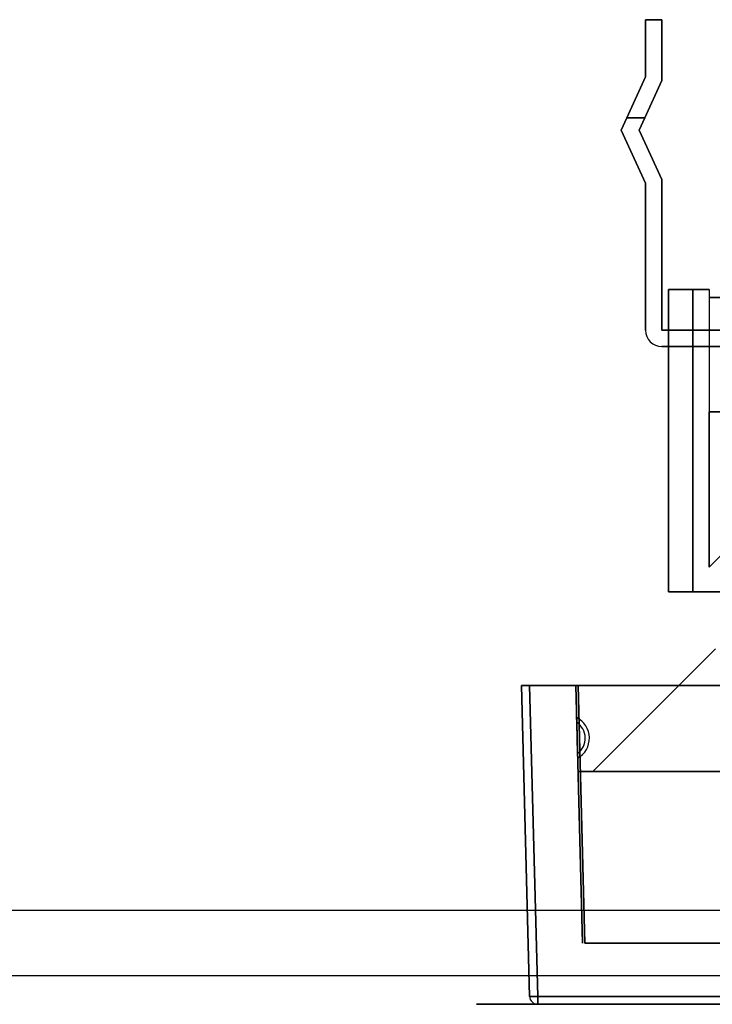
# Model space of a CAD drawing. Header units: millimetres. Extents: x 0 to 1524, y 0 to 1016.
# Tile 80 of 256: x 666 to 675, y 76 to 88. Entities that reach past the tile are written whole.
import ezdxf

# ---------------------------------------------------------------- set-up
doc = ezdxf.new("R2010")
doc.units = ezdxf.units.MM
doc.header["$LTSCALE"] = 83.82
doc.layers.get('0').update_dxf_attribs({"linetype": 'CONTINUOUS'})

msp = doc.modelspace()

# ---------------------------------------------------------------- linework, layer by layer
at = {"color": 6, "linetype": 'CONTINUOUS'}
for p, q in [((673.914, 87.557), (673.914, 88.257)), ((673.914, 88.257), (673.914, 87.557)), ((674.114, 88.257), (673.914, 88.257)), ((673.914, 88.257), (674.114, 88.257)), ((673.914, 87.557), (673.914, 88.257)), ((673.914, 88.257), (673.914, 87.557)), ((674.114, 88.257), (673.914, 88.257)), ((673.914, 88.257), (674.114, 88.257)), ((673.914, 87.557), (673.914, 88.257)), ((673.914, 88.257), (673.914, 87.557)), ((674.114, 88.257), (673.914, 88.257)), ((673.914, 88.257), (674.114, 88.257)), ((673.914, 87.557), (673.914, 88.257)), ((673.914, 88.257), (673.914, 87.557)), ((674.114, 88.257), (673.914, 88.257)), ((673.914, 88.257), (674.114, 88.257)), ((673.914, 87.557), (673.914, 88.257)), ((673.914, 88.257), (673.914, 87.557)), ((674.114, 88.257), (673.914, 88.257)), ((673.914, 88.257), (674.114, 88.257)), ((673.914, 87.557), (673.914, 88.257)), ((673.914, 88.257), (673.914, 87.557)), ((674.114, 88.257), (673.914, 88.257)), ((673.914, 88.257), (674.114, 88.257)), ((674.114, 88.257), (674.114, 87.513)), ((674.114, 87.513), (674.114, 88.257)), ((674.114, 88.257), (674.114, 87.513)), ((674.114, 87.513), (674.114, 88.257)), ((674.114, 88.257), (674.114, 87.513)), ((674.114, 87.513), (674.114, 88.257)), ((674.114, 88.257), (674.114, 87.513)), ((674.114, 87.513), (674.114, 88.257)), ((674.114, 88.257), (674.114, 87.513)), ((674.114, 87.513), (674.114, 88.257)), ((674.114, 88.257), (674.114, 87.513)), ((674.114, 87.513), (674.114, 88.257)), ((673.914, 87.557), (673.684, 87.057)), ((673.684, 87.057), (673.914, 87.557)), ((673.914, 87.557), (673.684, 87.057)), ((673.684, 87.057), (673.914, 87.557)), ((673.914, 87.557), (673.684, 87.057)), ((673.684, 87.057), (673.914, 87.557)), ((673.914, 87.557), (673.684, 87.057)), ((673.684, 87.057), (673.914, 87.557)), ((673.914, 87.557), (673.684, 87.057)), ((673.684, 87.057), (673.914, 87.557)), ((673.914, 87.557), (673.684, 87.057)), ((673.684, 87.057), (673.914, 87.557)), ((673.904, 87.057), (674.114, 87.513)), ((674.114, 87.513), (673.904, 87.057)), ((673.904, 87.057), (674.114, 87.513)), ((674.114, 87.513), (673.904, 87.057)), ((673.904, 87.057), (674.114, 87.513)), ((674.114, 87.513), (673.904, 87.057)), ((673.904, 87.057), (674.114, 87.513)), ((674.114, 87.513), (673.904, 87.057)), ((673.904, 87.057), (674.114, 87.513)), ((674.114, 87.513), (673.904, 87.057)), ((673.904, 87.057), (674.114, 87.513)), ((674.114, 87.513), (673.904, 87.057)), ((673.614, 86.907), (673.684, 87.057)), ((673.684, 87.057), (673.614, 86.907)), ((673.614, 86.907), (673.684, 87.057)), ((673.684, 87.057), (673.614, 86.907)), ((673.614, 86.907), (673.684, 87.057)), ((673.684, 87.057), (673.614, 86.907)), ((673.614, 86.907), (673.684, 87.057)), ((673.684, 87.057), (673.614, 86.907)), ((673.614, 86.907), (673.684, 87.057)), ((673.684, 87.057), (673.614, 86.907)), ((673.614, 86.907), (673.684, 87.057)), ((673.684, 87.057), (673.614, 86.907)), ((673.684, 87.057), (673.904, 87.057)), ((673.904, 87.057), (673.684, 87.057)), ((673.684, 87.057), (673.904, 87.057)), ((673.904, 87.057), (673.684, 87.057)), ((673.684, 87.057), (673.904, 87.057)), ((673.904, 87.057), (673.684, 87.057)), ((673.684, 87.057), (673.904, 87.057)), ((673.904, 87.057), (673.684, 87.057)), ((673.684, 87.057), (673.904, 87.057)), ((673.904, 87.057), (673.684, 87.057)), ((673.684, 87.057), (673.904, 87.057)), ((673.904, 87.057), (673.684, 87.057)), ((673.904, 87.057), (673.835, 86.907)), ((673.835, 86.907), (673.904, 87.057)), ((673.904, 87.057), (673.835, 86.907)), ((673.835, 86.907), (673.904, 87.057)), ((673.904, 87.057), (673.835, 86.907)), ((673.835, 86.907), (673.904, 87.057)), ((673.904, 87.057), (673.835, 86.907)), ((673.835, 86.907), (673.904, 87.057)), ((673.904, 87.057), (673.835, 86.907)), ((673.835, 86.907), (673.904, 87.057)), ((673.904, 87.057), (673.835, 86.907)), ((673.835, 86.907), (673.904, 87.057)), ((673.914, 86.257), (673.614, 86.907)), ((673.614, 86.907), (673.914, 86.257)), ((673.914, 86.257), (673.614, 86.907)), ((673.614, 86.907), (673.914, 86.257)), ((673.914, 86.257), (673.614, 86.907)), ((673.614, 86.907), (673.914, 86.257)), ((673.914, 86.257), (673.614, 86.907)), ((673.614, 86.907), (673.914, 86.257)), ((673.914, 86.257), (673.614, 86.907)), ((673.614, 86.907), (673.914, 86.257)), ((673.914, 86.257), (673.614, 86.907)), ((673.614, 86.907), (673.914, 86.257)), ((673.835, 86.907), (674.114, 86.301)), ((674.114, 86.301), (673.835, 86.907)), ((673.835, 86.907), (674.114, 86.301)), ((674.114, 86.301), (673.835, 86.907)), ((673.835, 86.907), (674.114, 86.301)), ((674.114, 86.301), (673.835, 86.907)), ((673.835, 86.907), (674.114, 86.301)), ((674.114, 86.301), (673.835, 86.907)), ((673.835, 86.907), (674.114, 86.301)), ((674.114, 86.301), (673.835, 86.907)), ((673.835, 86.907), (674.114, 86.301)), ((674.114, 86.301), (673.835, 86.907)), ((674.114, 86.301), (674.114, 84.457)), ((674.114, 84.457), (674.114, 86.301)), ((674.114, 84.457), (674.114, 86.301)), ((674.114, 84.457), (674.114, 86.301)), ((674.114, 84.457), (674.114, 86.301)), ((674.114, 86.301), (674.114, 84.457)), ((674.114, 86.301), (674.114, 84.457)), ((674.114, 84.457), (674.114, 86.301)), ((674.114, 84.457), (674.114, 86.301)), ((674.114, 84.457), (674.114, 86.301)), ((674.114, 84.457), (674.114, 86.301)), ((674.114, 86.301), (674.114, 84.457)), ((673.914, 86.257), (673.914, 84.457)), ((673.914, 84.457), (673.914, 86.257)), ((673.914, 86.257), (673.914, 84.457)), ((673.914, 86.257), (673.914, 84.457)), ((673.914, 86.257), (673.914, 84.457)), ((673.914, 84.457), (673.914, 86.257)), ((673.914, 86.257), (673.914, 84.457)), ((673.914, 84.457), (673.914, 86.257)), ((673.914, 86.257), (673.914, 84.457)), ((673.914, 86.257), (673.914, 84.457)), ((673.914, 86.257), (673.914, 84.457)), ((673.914, 84.457), (673.914, 86.257)), ((674.194, 84.957), (674.694, 84.957)), ((674.194, 84.957), (674.194, 84.457)), ((674.694, 84.957), (674.194, 84.957)), ((674.194, 84.957), (674.194, 81.257)), ((674.194, 81.257), (674.194, 84.957)), ((674.194, 84.957), (674.194, 84.457)), ((674.194, 84.957), (674.694, 84.957)), ((674.194, 84.957), (674.194, 84.457)), ((674.694, 84.957), (674.194, 84.957)), ((674.194, 84.957), (674.194, 81.257)), ((674.194, 81.257), (674.194, 84.957)), ((674.194, 84.957), (674.194, 84.457)), ((674.694, 84.957), (674.494, 84.957)), ((674.494, 84.957), (674.694, 84.957)), ((674.494, 81.257), (674.494, 84.957)), ((674.494, 84.957), (674.494, 81.257)), ((674.694, 84.957), (674.494, 84.957)), ((674.494, 84.957), (674.694, 84.957)), ((674.494, 81.257), (674.494, 84.957)), ((674.494, 84.957), (674.494, 81.257)), ((674.694, 84.957), (674.694, 84.857)), ((674.694, 84.957), (674.694, 83.457)), ((674.694, 84.957), (674.694, 83.457)), ((674.694, 84.957), (674.694, 84.857)), ((674.694, 84.957), (674.694, 84.857)), ((674.694, 84.957), (674.694, 83.457)), ((674.694, 84.957), (674.694, 83.457)), ((674.694, 84.957), (674.694, 84.857)), ((674.694, 84.857), (674.694, 84.457)), ((674.694, 84.857), (674.694, 81.557)), ((674.694, 84.857), (676.594, 84.857)), ((674.694, 84.857), (674.694, 81.557)), ((676.594, 84.857), (674.694, 84.857)), ((674.694, 84.857), (674.694, 84.457)), ((674.694, 84.857), (674.694, 84.457)), ((674.694, 84.857), (674.694, 81.557)), ((674.694, 84.857), (676.594, 84.857)), ((674.694, 84.857), (674.694, 81.557)), ((676.594, 84.857), (674.694, 84.857)), ((674.694, 84.857), (674.694, 84.457)), ((674.114, 84.457), (674.994, 84.457)), ((674.994, 84.457), (674.114, 84.457)), ((674.994, 84.457), (674.114, 84.457)), ((674.994, 84.457), (674.114, 84.457)), ((674.994, 84.457), (674.114, 84.457)), ((674.114, 84.457), (674.994, 84.457)), ((674.114, 84.457), (674.994, 84.457)), ((674.994, 84.457), (674.114, 84.457)), ((674.994, 84.457), (674.114, 84.457)), ((674.994, 84.457), (674.114, 84.457)), ((674.994, 84.457), (674.114, 84.457)), ((674.114, 84.457), (674.994, 84.457)), ((674.694, 84.457), (674.194, 84.457)), ((674.194, 84.457), (674.694, 84.457)), ((674.694, 84.457), (674.194, 84.457)), ((674.194, 84.457), (674.694, 84.457)), ((674.994, 84.257), (674.114, 84.257)), ((674.114, 84.257), (674.994, 84.257)), ((674.114, 84.257), (674.994, 84.257)), ((674.114, 84.257), (674.994, 84.257)), ((674.994, 84.257), (674.114, 84.257)), ((674.114, 84.257), (674.994, 84.257)), ((674.994, 84.257), (674.114, 84.257)), ((674.114, 84.257), (674.994, 84.257)), ((674.114, 84.257), (674.994, 84.257)), ((674.114, 84.257), (674.994, 84.257)), ((674.994, 84.257), (674.114, 84.257)), ((674.114, 84.257), (674.994, 84.257)), ((676.594, 83.457), (674.694, 83.457)), ((674.694, 83.457), (676.594, 83.457)), ((676.594, 83.457), (674.694, 83.457)), ((674.694, 83.457), (676.594, 83.457)), ((673.269, 79.057), (674.769, 80.557)), ((673.269, 79.057), (674.769, 80.557)), ((673.269, 79.057), (674.769, 80.557)), ((673.269, 79.057), (674.769, 80.557)), ((672.494, 80.107), (672.394, 80.107)), ((672.394, 80.107), (672.494, 76.304)), ((672.494, 76.304), (672.394, 80.107)), ((672.394, 80.107), (672.494, 80.107)), ((672.494, 80.107), (672.394, 80.107)), ((672.394, 80.107), (672.494, 76.304)), ((672.494, 76.304), (672.394, 80.107)), ((672.394, 80.107), (672.494, 80.107)), ((672.494, 80.107), (685.694, 80.107)), ((672.594, 76.304), (672.494, 80.107)), ((685.694, 80.107), (672.494, 80.107)), ((672.494, 80.107), (672.594, 76.304)), ((672.494, 80.107), (685.694, 80.107)), ((672.594, 76.304), (672.494, 80.107)), ((685.694, 80.107), (672.494, 80.107)), ((672.494, 80.107), (672.594, 76.304)), ((673.089, 80.107), (685.099, 80.107)), ((685.099, 80.107), (673.089, 80.107)), ((673.089, 80.107), (685.099, 80.107)), ((685.099, 80.107), (673.089, 80.107)), ((673.07, 79.717), (673.071, 79.659)), ((673.071, 79.659), (673.07, 79.717)), ((673.07, 79.717), (673.071, 79.659)), ((673.071, 79.659), (673.07, 79.717)), ((673.071, 79.659), (673.081, 79.276)), ((673.081, 79.276), (673.071, 79.659)), ((673.071, 79.659), (673.081, 79.276)), ((673.081, 79.276), (673.071, 79.659)), ((673.081, 79.276), (673.083, 79.217)), ((673.083, 79.217), (673.081, 79.276)), ((673.081, 79.276), (673.083, 79.217)), ((673.083, 79.217), (673.081, 79.276)), ((684.919, 79.057), (673.269, 79.057)), ((673.269, 79.057), (684.919, 79.057)), ((684.919, 79.057), (673.269, 79.057)), ((673.269, 79.057), (684.919, 79.057)), ((685.595, 76.304), (672.594, 76.304)), ((672.594, 76.304), (685.595, 76.304)), ((685.595, 76.304), (672.594, 76.304)), ((672.594, 76.304), (685.595, 76.304)), ((672.594, 76.207), (685.595, 76.207)), ((685.595, 76.207), (672.594, 76.207)), ((672.594, 76.207), (685.595, 76.207)), ((685.595, 76.207), (672.594, 76.207))]:
    msp.add_line(p, q, dxfattribs=at)
at = {"color": 7, "linetype": 'CONTINUOUS'}
for p, q in [((674.694, 84.457), (674.194, 84.457)), ((674.194, 84.457), (674.194, 84.257)), ((674.194, 84.257), (674.194, 84.457)), ((674.194, 84.457), (674.194, 84.257)), ((674.194, 84.257), (674.194, 84.457)), ((674.194, 84.457), (674.194, 84.257)), ((674.194, 84.257), (674.194, 84.457)), ((674.694, 84.457), (674.194, 84.457)), ((674.194, 84.457), (674.694, 84.457)), ((674.194, 84.457), (674.694, 84.457)), ((674.694, 84.457), (674.194, 84.457)), ((674.194, 84.457), (674.694, 84.457)), ((674.694, 84.457), (674.194, 84.457)), ((674.194, 84.457), (674.194, 84.257)), ((674.194, 84.257), (674.194, 84.457)), ((674.194, 84.457), (674.194, 84.257)), ((674.194, 84.257), (674.194, 84.457)), ((674.194, 84.457), (674.194, 84.257)), ((674.194, 84.257), (674.194, 84.457)), ((674.694, 84.457), (674.194, 84.457)), ((674.194, 84.457), (674.694, 84.457)), ((674.194, 84.457), (674.694, 84.457)), ((674.694, 84.457), (674.194, 84.457)), ((674.194, 84.457), (674.694, 84.457)), ((674.694, 81.557), (674.694, 83.457)), ((674.694, 83.457), (674.694, 81.557)), ((676.594, 83.457), (674.694, 83.457)), ((674.694, 83.457), (676.594, 83.457)), ((674.694, 81.557), (674.694, 83.457)), ((674.694, 83.457), (674.694, 81.557)), ((676.594, 83.457), (674.694, 83.457)), ((674.694, 83.457), (676.594, 83.457)), ((675.194, 82.057), (674.694, 81.557)), ((674.694, 81.557), (675.194, 82.057)), ((675.194, 82.057), (674.694, 81.557)), ((674.694, 81.557), (675.194, 82.057)), ((674.494, 81.257), (683.694, 81.257)), ((683.694, 81.257), (674.494, 81.257)), ((674.494, 81.257), (683.694, 81.257)), ((683.694, 81.257), (674.494, 81.257)), ((673.059, 80.107), (673.089, 80.107)), ((673.089, 80.107), (673.059, 80.107)), ((673.059, 80.107), (673.142, 76.957)), ((673.142, 76.957), (673.059, 80.107)), ((673.059, 80.107), (673.089, 80.107)), ((673.089, 80.107), (673.059, 80.107)), ((673.059, 80.107), (673.142, 76.957)), ((673.142, 76.957), (673.059, 80.107)), ((673.172, 76.957), (673.089, 80.107)), ((673.089, 80.107), (673.172, 76.957)), ((673.172, 76.957), (673.089, 80.107)), ((673.089, 80.107), (673.172, 76.957)), ((673.094, 79.057), (685.094, 79.057)), ((685.094, 79.057), (673.094, 79.057)), ((673.094, 79.057), (685.094, 79.057)), ((685.094, 79.057), (673.094, 79.057)), ((974.394, 77.357), (546.394, 77.357)), ((685.017, 76.957), (673.172, 76.957)), ((673.172, 76.957), (685.017, 76.957)), ((685.017, 76.957), (673.172, 76.957)), ((673.172, 76.957), (685.017, 76.957)), ((966.394, 76.557), (554.394, 76.557)), ((966.394, 76.557), (554.394, 76.557))]:
    msp.add_line(p, q, dxfattribs=at)
at = {"color": 4, "linetype": 'CONTINUOUS'}
for p, q in [((686.344, 76.207), (671.844, 76.207)), ((671.844, 76.207), (686.344, 76.207)), ((686.344, 76.207), (671.844, 76.207)), ((671.844, 76.207), (686.344, 76.207)), ((686.144, 76.207), (672.044, 76.207)), ((672.044, 76.207), (686.144, 76.207)), ((686.144, 76.207), (672.044, 76.207)), ((672.044, 76.207), (686.144, 76.207))]:
    msp.add_line(p, q, dxfattribs=at)
at = {"color": 6, "linetype": 'CONTINUOUS'}
for points in [[(674.494, 84.957), (674.436, 84.957), (674.38, 84.957), (674.328, 84.957), (674.282, 84.957), (674.245, 84.957), (674.217, 84.957), (674.2, 84.957), (674.194, 84.957)], [(674.194, 84.957), (674.2, 84.957), (674.217, 84.957), (674.245, 84.957), (674.282, 84.957), (674.328, 84.957), (674.379, 84.957), (674.435, 84.957), (674.494, 84.957)], [(674.494, 84.957), (674.436, 84.957), (674.38, 84.957), (674.328, 84.957), (674.282, 84.957), (674.245, 84.957), (674.217, 84.957), (674.2, 84.957), (674.194, 84.957)], [(674.194, 84.957), (674.2, 84.957), (674.217, 84.957), (674.245, 84.957), (674.282, 84.957), (674.328, 84.957), (674.379, 84.957), (674.435, 84.957), (674.494, 84.957)], [(672.594, 76.304), (672.572, 76.304), (672.551, 76.304), (672.532, 76.303), (672.516, 76.303), (672.504, 76.304), (672.497, 76.304), (672.494, 76.304)], [(672.494, 76.304), (672.496, 76.304), (672.504, 76.304), (672.516, 76.303), (672.532, 76.303), (672.55, 76.304), (672.572, 76.304), (672.594, 76.304)], [(672.594, 76.304), (672.572, 76.304), (672.551, 76.304), (672.532, 76.303), (672.516, 76.303), (672.504, 76.304), (672.497, 76.304), (672.494, 76.304)], [(672.494, 76.304), (672.496, 76.304), (672.504, 76.304), (672.516, 76.303), (672.532, 76.303), (672.55, 76.304), (672.572, 76.304), (672.594, 76.304)], [(672.594, 76.207), (672.594, 76.209), (672.594, 76.217), (672.594, 76.228), (672.594, 76.243), (672.594, 76.262), (672.594, 76.282), (672.594, 76.304)], [(672.594, 76.304), (672.594, 76.283), (672.594, 76.262), (672.594, 76.244), (672.594, 76.228), (672.594, 76.217), (672.594, 76.209), (672.594, 76.207)], [(672.594, 76.207), (672.594, 76.209), (672.594, 76.217), (672.594, 76.228), (672.594, 76.243), (672.594, 76.262), (672.594, 76.282), (672.594, 76.304)], [(672.594, 76.304), (672.594, 76.283), (672.594, 76.262), (672.594, 76.244), (672.594, 76.228), (672.594, 76.217), (672.594, 76.209), (672.594, 76.207)]]:
    msp.add_lwpolyline(points, dxfattribs=at)
at = {"color": 7, "linetype": 'CONTINUOUS'}
for points in [[(674.194, 81.257), (674.2, 81.257), (674.217, 81.257), (674.245, 81.257), (674.282, 81.257), (674.328, 81.257), (674.379, 81.257), (674.435, 81.257), (674.494, 81.257)], [(674.494, 81.257), (674.436, 81.257), (674.38, 81.257), (674.328, 81.257), (674.282, 81.257), (674.245, 81.257), (674.217, 81.257), (674.2, 81.257), (674.194, 81.257)], [(674.194, 81.257), (674.2, 81.257), (674.217, 81.257), (674.245, 81.257), (674.282, 81.257), (674.328, 81.257), (674.379, 81.257), (674.435, 81.257), (674.494, 81.257)], [(674.494, 81.257), (674.436, 81.257), (674.38, 81.257), (674.328, 81.257), (674.282, 81.257), (674.245, 81.257), (674.217, 81.257), (674.2, 81.257), (674.194, 81.257)]]:
    msp.add_lwpolyline(points, dxfattribs=at)
at = {"color": 4, "linetype": 'CONTINUOUS'}
for points in [[(673.414, 76.207), (673.426, 76.207), (673.46, 76.207), (673.515, 76.207), (673.59, 76.207), (673.681, 76.207), (673.784, 76.207), (673.896, 76.207), (674.014, 76.207), (674.131, 76.207), (674.243, 76.207), (674.346, 76.207), (674.439, 76.207), (674.513, 76.207), (674.568, 76.207), (674.603, 76.207), (674.614, 76.207)], [(674.614, 76.207), (674.603, 76.207), (674.569, 76.207), (674.514, 76.207), (674.439, 76.207), (674.348, 76.207), (674.245, 76.207), (674.133, 76.207), (674.014, 76.207), (673.898, 76.207), (673.786, 76.207), (673.682, 76.207), (673.59, 76.207), (673.516, 76.207), (673.46, 76.207), (673.426, 76.207), (673.414, 76.207)], [(673.414, 76.207), (673.426, 76.207), (673.46, 76.207), (673.515, 76.207), (673.59, 76.207), (673.681, 76.207), (673.784, 76.207), (673.896, 76.207), (674.014, 76.207), (674.131, 76.207), (674.243, 76.207), (674.346, 76.207), (674.439, 76.207), (674.513, 76.207), (674.568, 76.207), (674.603, 76.207), (674.614, 76.207)], [(674.614, 76.207), (674.603, 76.207), (674.569, 76.207), (674.514, 76.207), (674.439, 76.207), (674.348, 76.207), (674.245, 76.207), (674.133, 76.207), (674.014, 76.207), (673.898, 76.207), (673.786, 76.207), (673.682, 76.207), (673.59, 76.207), (673.516, 76.207), (673.46, 76.207), (673.426, 76.207), (673.414, 76.207)], [(673.414, 76.207), (673.426, 76.207), (673.46, 76.207), (673.515, 76.207), (673.59, 76.207), (673.681, 76.207), (673.784, 76.207), (673.896, 76.207), (674.014, 76.207), (674.131, 76.207), (674.243, 76.207), (674.346, 76.207), (674.439, 76.207), (674.513, 76.207), (674.568, 76.207), (674.603, 76.207), (674.614, 76.207)], [(674.614, 76.207), (674.603, 76.207), (674.569, 76.207), (674.514, 76.207), (674.439, 76.207), (674.348, 76.207), (674.245, 76.207), (674.133, 76.207), (674.014, 76.207), (673.898, 76.207), (673.786, 76.207), (673.682, 76.207), (673.59, 76.207), (673.516, 76.207), (673.46, 76.207), (673.426, 76.207), (673.414, 76.207)], [(673.414, 76.207), (673.426, 76.207), (673.46, 76.207), (673.515, 76.207), (673.59, 76.207), (673.681, 76.207), (673.784, 76.207), (673.896, 76.207), (674.014, 76.207), (674.131, 76.207), (674.243, 76.207), (674.346, 76.207), (674.439, 76.207), (674.513, 76.207), (674.568, 76.207), (674.603, 76.207), (674.614, 76.207)], [(674.614, 76.207), (674.603, 76.207), (674.569, 76.207), (674.514, 76.207), (674.439, 76.207), (674.348, 76.207), (674.245, 76.207), (674.133, 76.207), (674.014, 76.207), (673.898, 76.207), (673.786, 76.207), (673.682, 76.207), (673.59, 76.207), (673.516, 76.207), (673.46, 76.207), (673.426, 76.207), (673.414, 76.207)], [(673.414, 76.207), (673.426, 76.207), (673.46, 76.207), (673.515, 76.207), (673.59, 76.207), (673.681, 76.207), (673.784, 76.207), (673.896, 76.207), (674.014, 76.207), (674.131, 76.207), (674.243, 76.207), (674.346, 76.207), (674.439, 76.207), (674.513, 76.207), (674.568, 76.207), (674.603, 76.207), (674.614, 76.207)], [(674.614, 76.207), (674.603, 76.207), (674.569, 76.207), (674.514, 76.207), (674.439, 76.207), (674.348, 76.207), (674.245, 76.207), (674.133, 76.207), (674.014, 76.207), (673.898, 76.207), (673.786, 76.207), (673.682, 76.207), (673.59, 76.207), (673.516, 76.207), (673.46, 76.207), (673.426, 76.207), (673.414, 76.207)], [(673.414, 76.207), (673.426, 76.207), (673.46, 76.207), (673.515, 76.207), (673.59, 76.207), (673.681, 76.207), (673.784, 76.207), (673.896, 76.207), (674.014, 76.207), (674.131, 76.207), (674.243, 76.207), (674.346, 76.207), (674.439, 76.207), (674.513, 76.207), (674.568, 76.207), (674.603, 76.207), (674.614, 76.207)], [(674.614, 76.207), (674.603, 76.207), (674.569, 76.207), (674.514, 76.207), (674.439, 76.207), (674.348, 76.207), (674.245, 76.207), (674.133, 76.207), (674.014, 76.207), (673.898, 76.207), (673.786, 76.207), (673.682, 76.207), (673.59, 76.207), (673.516, 76.207), (673.46, 76.207), (673.426, 76.207), (673.414, 76.207)]]:
    msp.add_lwpolyline(points, dxfattribs=at)
at = {"color": 6, "linetype": 'CONTINUOUS'}
for centre, radius, start, end in [((674.114, 84.457), 0.2, 180, 270), ((674.114, 84.457), 0.2, 180, 270), ((674.114, 84.457), 0.2, 180, 270), ((674.114, 84.457), 0.2, 180, 270), ((674.114, 84.457), 0.2, 180, 270), ((674.114, 84.457), 0.2, 180, 270), ((674.114, 84.457), 0.2, 180, 270), ((674.114, 84.457), 0.2, 180, 270), ((674.114, 84.457), 0.2, 180, 270), ((674.114, 84.457), 0.2, 180, 270), ((674.114, 84.457), 0.2, 180, 270), ((674.114, 84.457), 0.2, 180, 270), ((672.943, 79.464), 0.283, 299.5898, 63.4102), ((672.943, 79.464), 0.283, 299.5898, 63.4102), ((672.943, 79.464), 0.283, 299.5898, 63.4102), ((672.943, 79.464), 0.283, 299.5898, 63.4102), ((672.943, 79.464), 0.233, 306.3682, 56.6318), ((672.943, 79.464), 0.233, 306.3682, 56.6318), ((672.943, 79.464), 0.233, 306.3682, 56.6318), ((672.943, 79.464), 0.233, 306.3682, 56.6318), ((672.594, 76.307), 0.1, 181.5, 270), ((672.594, 76.307), 0.1, 181.5, 270), ((672.594, 76.307), 0.1, 181.5, 270), ((672.594, 76.307), 0.1, 181.5, 270)]:
    msp.add_arc(centre, radius, start, end, dxfattribs=at)

doc.saveas('drawing.dxf')
